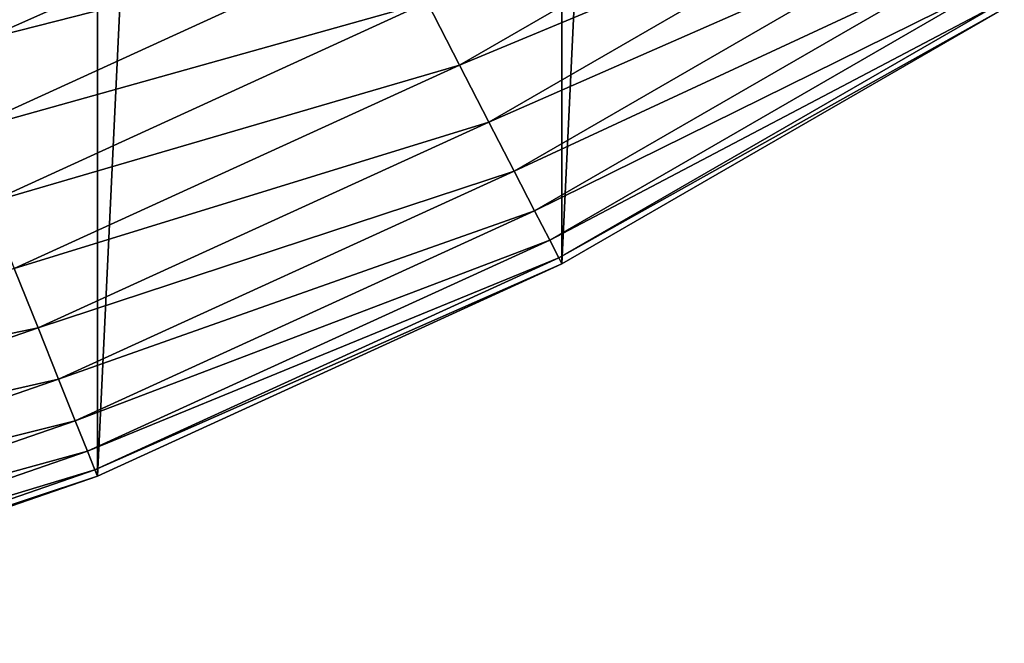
# Model space of a CAD drawing. Header units: millimetres. Extents: x -128 to 173, y -40 to 30.
# Tile 225 of 256: x 87.22 to 92.72, y -28.78 to -25.3. Entities that reach past the tile are written whole.
import ezdxf

# ---------------------------------------------------------------- set-up
doc = ezdxf.new("R2010")
doc.units = ezdxf.units.MM
doc.header["$LTSCALE"] = 56.728605
for name, color, linetype in [('235', 7, 'CONTINUOUS'), ('236', 7, 'CONTINUOUS'), ('237', 7, 'CONTINUOUS'), ('240', 7, 'CONTINUOUS')]:
    doc.layers.add(name, color=color, linetype=linetype)

msp = doc.modelspace()

# ---------------------------------------------------------------- linework, layer by layer
at = {"layer": '235', "color": 7, "linetype": 'CONTINUOUS'}
for points in [[(86.9276, -7.7631, -67.8), (87.0147, -25.4105, -67.8), (87.7583, -6.5, -67.8), (86.9276, -7.7631, -67.8)], [(87.0147, -25.4105, -67.8), (88.249, -24.8638, -67.8), (87.7583, -6.5, -67.8), (87.0147, -25.4105, -67.8)]]:
    msp.add_3dface(points, dxfattribs=at)
at = {"layer": '236', "color": 7, "linetype": 'CONTINUOUS'}
for points in [[(87.6499, 27.851, -78.8), (84.9519, -28.7848, -78.8), (84.9519, 28.7848, -78.8), (87.6499, 27.851, -78.8)], [(87.6499, -27.851, -78.8), (84.9519, -28.7848, -78.8), (87.6499, 27.851, -78.8), (87.6499, -27.851, -78.8)], [(90.2467, 26.6651, -78.8), (87.6499, -27.851, -78.8), (87.6499, 27.851, -78.8), (90.2467, 26.6651, -78.8)], [(90.2467, -26.6651, -78.8), (87.6499, -27.851, -78.8), (90.2467, 26.6651, -78.8), (90.2467, -26.6651, -78.8)], [(92.7192, 25.2376, -78.8), (90.2467, -26.6651, -78.8), (90.2467, 26.6651, -78.8), (92.7192, 25.2376, -78.8)], [(92.7192, -25.2376, -78.8), (90.2467, -26.6651, -78.8), (92.7192, 25.2376, -78.8), (92.7192, -25.2376, -78.8)]]:
    msp.add_3dface(points, dxfattribs=at)
at = {"layer": '237', "color": 7, "linetype": 'CONTINUOUS'}
for points in [[(90.2467, -26.6651, -78.8), (92.7192, -25.2376, -78.8), (90.2468, -26.6651, -70.3), (90.2467, -26.6651, -78.8)], [(90.2468, -26.6651, -70.3), (92.7192, -25.2376, -78.8), (92.7192, -25.2376, -70.3), (90.2468, -26.6651, -70.3)], [(87.6499, -27.851, -78.8), (90.2467, -26.6651, -78.8), (87.6499, -27.851, -70.3), (87.6499, -27.851, -78.8)], [(87.6499, -27.851, -70.3), (90.2467, -26.6651, -78.8), (90.2468, -26.6651, -70.3), (87.6499, -27.851, -70.3)], [(84.9519, -28.7848, -78.8), (87.6499, -27.851, -78.8), (84.952, -28.7848, -70.3), (84.9519, -28.7848, -78.8)], [(84.952, -28.7848, -70.3), (87.6499, -27.851, -78.8), (87.6499, -27.851, -70.3), (84.952, -28.7848, -70.3)]]:
    msp.add_3dface(points, dxfattribs=at)
at = {"layer": '240', "color": 7, "linetype": 'CONTINUOUS'}
for points in [[(92.0438, -24.1867, -68.1354), (89.4932, -25.2033, -67.9509), (89.6744, -25.5547, -68.1354), (92.0438, -24.1867, -68.1354)], [(92.0438, -24.1867, -68.1354), (89.6744, -25.5547, -68.1354), (92.237, -24.4872, -68.3857), (92.0438, -24.1867, -68.1354)], [(92.237, -24.4872, -68.3857), (89.6744, -25.5547, -68.1354), (89.838, -25.8722, -68.3857), (92.237, -24.4872, -68.3857)], [(92.237, -24.4872, -68.3857), (89.838, -25.8722, -68.3857), (92.4036, -24.7465, -68.6944), (92.237, -24.4872, -68.3857)], [(92.4036, -24.7465, -68.6944), (89.838, -25.8722, -68.3857), (89.9793, -26.1462, -68.6944), (92.4036, -24.7465, -68.6944)], [(92.4036, -24.7465, -68.6944), (89.9793, -26.1462, -68.6944), (92.5387, -24.9568, -69.0519), (92.4036, -24.7465, -68.6944)], [(89.3002, -24.8288, -67.838), (87.0147, -25.4105, -67.8), (86.8821, -25.9331, -67.838), (89.3002, -24.8288, -67.838)], [(89.3002, -24.8288, -67.838), (86.8821, -25.9331, -67.838), (89.4932, -25.2033, -67.9509), (89.3002, -24.8288, -67.838)], [(88.249, -24.8638, -67.8), (87.0147, -25.4105, -67.8), (89.3002, -24.8288, -67.838), (88.249, -24.8638, -67.8)], [(92.5387, -24.9568, -69.0519), (89.9793, -26.1462, -68.6944), (90.0938, -26.3683, -69.0519), (92.5387, -24.9568, -69.0519)], [(92.5387, -24.9568, -69.0519), (90.0938, -26.3683, -69.0519), (92.6382, -25.1115, -69.4474), (92.5387, -24.9568, -69.0519)], [(92.6382, -25.1115, -69.4474), (90.0938, -26.3683, -69.0519), (90.1781, -26.5318, -69.4474), (92.6382, -25.1115, -69.4474)], [(92.6382, -25.1115, -69.4474), (90.1781, -26.5318, -69.4474), (92.699, -25.2061, -69.8689), (92.6382, -25.1115, -69.4474)], [(89.4932, -25.2033, -67.9509), (86.8821, -25.9331, -67.838), (87.0387, -26.3243, -67.9509), (89.4932, -25.2033, -67.9509)], [(89.4932, -25.2033, -67.9509), (87.0387, -26.3243, -67.9509), (89.6744, -25.5547, -68.1354), (89.4932, -25.2033, -67.9509)], [(92.699, -25.2061, -69.8689), (90.1781, -26.5318, -69.4474), (90.2296, -26.6318, -69.8689), (92.699, -25.2061, -69.8689)], [(92.7192, -25.2376, -70.3), (92.699, -25.2061, -69.8689), (90.2296, -26.6318, -69.8689), (92.7192, -25.2376, -70.3)], [(90.2468, -26.6651, -70.3), (92.7192, -25.2376, -70.3), (90.2296, -26.6318, -69.8689), (90.2468, -26.6651, -70.3)], [(89.6744, -25.5547, -68.1354), (87.0387, -26.3243, -67.9509), (87.1856, -26.6913, -68.1354), (89.6744, -25.5547, -68.1354)], [(89.6744, -25.5547, -68.1354), (87.1856, -26.6913, -68.1354), (89.838, -25.8722, -68.3857), (89.6744, -25.5547, -68.1354)], [(89.838, -25.8722, -68.3857), (87.1856, -26.6913, -68.1354), (87.3183, -27.0229, -68.3857), (89.838, -25.8722, -68.3857)], [(89.838, -25.8722, -68.3857), (87.3183, -27.0229, -68.3857), (89.9793, -26.1462, -68.6944), (89.838, -25.8722, -68.3857)], [(89.9793, -26.1462, -68.6944), (87.3183, -27.0229, -68.3857), (87.4329, -27.3091, -68.6944), (89.9793, -26.1462, -68.6944)], [(89.9793, -26.1462, -68.6944), (87.4329, -27.3091, -68.6944), (90.0938, -26.3683, -69.0519), (89.9793, -26.1462, -68.6944)], [(90.0938, -26.3683, -69.0519), (87.4329, -27.3091, -68.6944), (87.5258, -27.5411, -69.0519), (90.0938, -26.3683, -69.0519)], [(90.0938, -26.3683, -69.0519), (87.5258, -27.5411, -69.0519), (90.1781, -26.5318, -69.4474), (90.0938, -26.3683, -69.0519)], [(90.1781, -26.5318, -69.4474), (87.5258, -27.5411, -69.0519), (87.5942, -27.7119, -69.4474), (90.1781, -26.5318, -69.4474)], [(90.1781, -26.5318, -69.4474), (87.5942, -27.7119, -69.4474), (90.2296, -26.6318, -69.8689), (90.1781, -26.5318, -69.4474)], [(90.2296, -26.6318, -69.8689), (87.5942, -27.7119, -69.4474), (87.636, -27.8163, -69.8689), (90.2296, -26.6318, -69.8689)], [(90.2468, -26.6651, -70.3), (90.2296, -26.6318, -69.8689), (87.636, -27.8163, -69.8689), (90.2468, -26.6651, -70.3)], [(87.1856, -26.6913, -68.1354), (84.6, -27.5861, -68.1354), (87.3183, -27.0229, -68.3857), (87.1856, -26.6913, -68.1354)], [(87.6499, -27.851, -70.3), (90.2468, -26.6651, -70.3), (87.636, -27.8163, -69.8689), (87.6499, -27.851, -70.3)], [(87.3183, -27.0229, -68.3857), (84.6, -27.5861, -68.1354), (84.7007, -27.9289, -68.3857), (87.3183, -27.0229, -68.3857)], [(87.3183, -27.0229, -68.3857), (84.7007, -27.9289, -68.3857), (87.4329, -27.3091, -68.6944), (87.3183, -27.0229, -68.3857)], [(87.4329, -27.3091, -68.6944), (84.7007, -27.9289, -68.3857), (84.7875, -28.2247, -68.6944), (87.4329, -27.3091, -68.6944)], [(87.4329, -27.3091, -68.6944), (84.7875, -28.2247, -68.6944), (87.5258, -27.5411, -69.0519), (87.4329, -27.3091, -68.6944)], [(87.5258, -27.5411, -69.0519), (84.7875, -28.2247, -68.6944), (84.8579, -28.4645, -69.0519), (87.5258, -27.5411, -69.0519)], [(87.5258, -27.5411, -69.0519), (84.8579, -28.4645, -69.0519), (87.5942, -27.7119, -69.4474), (87.5258, -27.5411, -69.0519)], [(87.5942, -27.7119, -69.4474), (84.8579, -28.4645, -69.0519), (84.9098, -28.641, -69.4474), (87.5942, -27.7119, -69.4474)], [(87.5942, -27.7119, -69.4474), (84.9098, -28.641, -69.4474), (87.636, -27.8163, -69.8689), (87.5942, -27.7119, -69.4474)], [(87.636, -27.8163, -69.8689), (84.9098, -28.641, -69.4474), (84.9414, -28.7489, -69.8689), (87.636, -27.8163, -69.8689)], [(87.6499, -27.851, -70.3), (87.636, -27.8163, -69.8689), (84.9414, -28.7489, -69.8689), (87.6499, -27.851, -70.3)], [(84.952, -28.7848, -70.3), (87.6499, -27.851, -70.3), (84.9414, -28.7489, -69.8689), (84.952, -28.7848, -70.3)]]:
    msp.add_3dface(points, dxfattribs=at)

doc.saveas('drawing.dxf')
